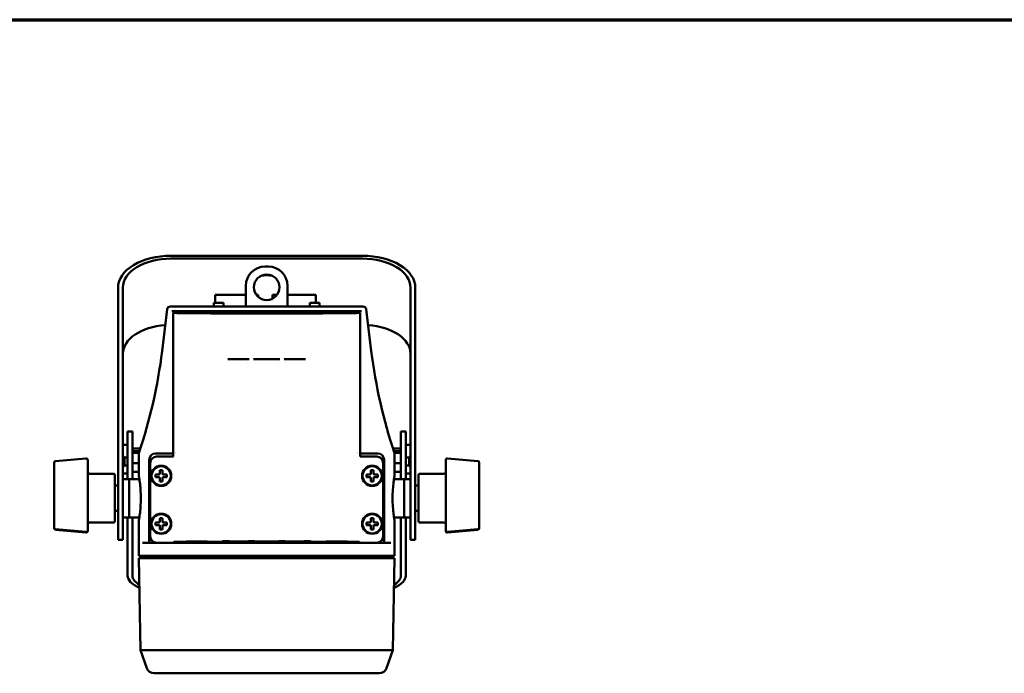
# Model space of a CAD drawing. Header units: millimetres. Extents: x 20 to 1098, y 20 to 844.
# Tile 14 of 20: x 482 to 790, y 639 to 844. Entities that reach past the tile are written whole.
import ezdxf

# ---------------------------------------------------------------- set-up
doc = ezdxf.new("R2010")
doc.units = ezdxf.units.MM
doc.header["$LTSCALE"] = 4
doc.layers.add('Border (ISO)', color=7, linetype='Continuous', lineweight=70)
doc.layers.add('Visible (ISO)', color=7, linetype='Continuous', lineweight=50)

# ---------------------------------------------------------------- blocks, each defined once
blk = doc.blocks.new('Borders Chauvet_A')
at = {"layer": 'Border (ISO)'}
blk.add_line((5, 210.9), (274.4, 210.9), dxfattribs=at)

msp = doc.modelspace()

# ---------------------------------------------------------------- linework, layer by layer
at = {"layer": 'Visible (ISO)'}
for p, q in [((588.8, 769.7354), (528.8, 769.7354)), ((588.8, 768.8298), (528.8, 768.8298)), ((558.3, 766.3632), (559.3, 766.3632)), ((512.3, 758.0905), (512.3, 759.7732)), ((512.3, 758.0905), (512.3, 753.3563)), ((513.8, 758.0905), (513.8, 759.7732)), ((513.8, 753.3563), (513.8, 758.0905)), ((552.3, 754.1632), (552.3, 760.3632)), ((565.3, 760.3632), (565.3, 754.1632)), ((603.8, 759.7732), (603.8, 758.0905)), ((603.8, 758.0905), (603.8, 753.3563)), ((605.3, 759.7732), (605.3, 758.0905)), ((605.3, 753.3563), (605.3, 758.0905)), ((545.3, 754.9832), (542.3, 754.9832)), ((542.3, 754.9832), (542.3, 753.8632)), ((552.3, 757.501), (542.639, 757.501)), ((542.639, 757.501), (542.639, 754.9832)), ((545.3, 754.9832), (545.3, 753.8632)), ((556.139, 757.501), (555.572, 757.501)), ((556.139, 757.501), (556.139, 756.8767)), ((562.028, 757.501), (560.639, 757.501)), ((560.639, 757.501), (560.639, 756.3109)), ((574.139, 757.501), (565.3, 757.501)), ((575.3, 754.9832), (572.3, 754.9832)), ((572.3, 754.9832), (572.3, 753.8632)), ((574.139, 757.501), (574.139, 754.9832)), ((575.3, 754.9832), (575.3, 753.8632)), ((512.3, 730.0648), (512.3, 753.3563)), ((513.8, 730.0648), (513.8, 753.3563)), ((527.6931, 752.9839), (526.0975, 739.8645)), ((588.9143, 753.8632), (528.6857, 753.8632)), ((588.4505, 752.3632), (529.1495, 752.3632)), ((529.5849, 751.8457), (529.5849, 706.8632)), ((529.5849, 751.8457), (530.3249, 751.8457)), ((529.5977, 751.8393), (529.5849, 751.8457)), ((530.7236, 752.3632), (530.7236, 751.8364)), ((586.8764, 752.3632), (586.8764, 751.8364)), ((587.2751, 751.8457), (588.0151, 751.8457)), ((588.0023, 751.8393), (588.0151, 751.8457)), ((588.0151, 751.8457), (588.0151, 706.8632)), ((589.9069, 752.9839), (591.5025, 739.8645)), ((603.8, 753.3563), (603.8, 730.0648)), ((605.3, 753.3563), (605.3, 730.0648)), ((546.7273, 737.4187), (553.202, 737.4187)), ((552.831, 736.3832), (552.831, 736.3832)), ((554.745, 737.4187), (562.855, 737.4187)), ((555.1569, 736.3832), (555.1555, 736.3832)), ((562.4445, 736.3832), (562.4439, 736.3832)), ((564.398, 737.4187), (570.8727, 737.4187)), ((564.7692, 736.3832), (564.769, 736.3832)), ((512.3, 730.0648), (512.3, 726.5784)), ((513.8, 726.5784), (513.8, 730.0648)), ((603.8, 730.0648), (603.8, 726.5784)), ((605.3, 726.5784), (605.3, 730.0648)), ((512.3, 704.2262), (512.3, 726.5784)), ((513.8, 704.2262), (513.8, 726.5784)), ((603.8, 726.5784), (603.8, 704.2262)), ((605.3, 726.5784), (605.3, 704.2262)), ((515.3, 714.7422), (515.3, 714.3248)), ((515.3, 714.7422), (516.8, 714.7422)), ((516.8, 714.3248), (516.8, 714.7422)), ((600.8, 714.7422), (600.8, 714.3248)), ((602.3, 714.7422), (600.8, 714.7422)), ((602.3, 714.3248), (602.3, 714.7422)), ((515.3, 714.3248), (515.3, 710.6479)), ((516.8, 714.3248), (516.8, 710.6479)), ((600.8, 710.6479), (600.8, 714.3248)), ((602.3, 710.6479), (602.3, 714.3248)), ((513.8, 710.6015), (515.3, 710.6015)), ((515.3, 710.6479), (515.3, 704.0654)), ((516.8, 704.0654), (516.8, 710.6479)), ((519.3083, 709.4114), (516.8, 709.4114)), ((518.8, 708.5596), (516.8, 708.5596)), ((520.4208, 709.1838), (520.4208, 709.1838)), ((597.1792, 709.1838), (597.1792, 709.1838)), ((600.8, 709.4114), (598.2917, 709.4114)), ((598.8, 708.5596), (600.8, 708.5596)), ((600.8, 710.6479), (600.8, 704.0654)), ((602.3, 704.0654), (602.3, 710.6479)), ((602.3, 710.6015), (603.8, 710.6015)), ((492.7564, 705.4657), (502.2564, 706.2968)), ((502.8, 705.7987), (502.8, 704.3209)), ((514.2737, 706.5848), (513.8, 707.1473)), ((514.2737, 704.0848), (514.2737, 706.5848)), ((514.2737, 706.5848), (515.3, 706.5848)), ((518.8, 708.0429), (516.8, 708.0429)), ((518.8, 707.782), (518.8, 700.8632)), ((522.05, 705.8632), (522.05, 680.3632)), ((529.2737, 707.8632), (524.05, 707.8632)), ((524.3503, 706.8632), (524.3852, 706.8632)), ((524.3852, 706.8632), (529.0936, 706.8632)), ((529.0936, 706.8632), (529.5935, 706.8632)), ((588.0065, 706.8632), (588.5064, 706.8632)), ((593.55, 707.8632), (588.3263, 707.8632)), ((588.5064, 706.8632), (593.2148, 706.8632)), ((593.2148, 706.8632), (593.2497, 706.8632)), ((595.55, 680.3632), (595.55, 705.8632)), ((598.8, 708.0429), (600.8, 708.0429)), ((598.8, 707.782), (598.8, 700.8632)), ((603.3263, 706.5848), (602.3, 706.5848)), ((603.3263, 706.5848), (603.8, 707.1473)), ((603.3263, 706.5848), (603.3263, 704.0848)), ((614.8, 704.3209), (614.8, 705.7987)), ((624.8436, 705.4657), (615.3436, 706.2968)), ((492.3, 701.9326), (492.3, 703.9614)), ((502.8, 699.4623), (502.8, 704.3209)), ((512.3, 704.2262), (512.3, 680.8632)), ((513.8, 680.8632), (513.8, 704.2262)), ((514.2737, 704.0848), (513.8, 703.5223)), ((514.2737, 704.0848), (515.3, 704.0848)), ((515.3, 699.8632), (515.3, 704.0654)), ((518.8, 704.8182), (516.8, 704.8182)), ((516.8, 699.8632), (516.8, 704.0654)), ((522.35, 681.8629), (522.35, 704.8632)), ((522.3849, 704.8632), (522.3849, 681.8978)), ((526.2, 702.6132), (525.4, 702.6132)), ((525.4, 702.6132), (525.4, 701.5632)), ((526.2, 701.5632), (526.2, 702.6132)), ((592.2, 702.6132), (591.4, 702.6132)), ((591.4, 702.6132), (591.4, 701.5632)), ((592.2, 701.5632), (592.2, 702.6132)), ((595.2151, 704.8632), (595.2151, 681.8978)), ((595.25, 681.8629), (595.25, 704.8632)), ((598.8, 704.8182), (600.8, 704.8182)), ((600.8, 704.0654), (600.8, 699.8632)), ((603.3263, 704.0848), (602.3, 704.0848)), ((602.3, 704.0654), (602.3, 699.8632)), ((603.3263, 704.0848), (603.8, 703.5223)), ((603.8, 704.2262), (603.8, 680.8632)), ((605.3, 680.8632), (605.3, 704.2262)), ((614.8, 704.3209), (614.8, 699.4623)), ((625.3, 701.081), (625.3, 703.9614)), ((492.3, 701.9326), (492.3, 700.3115)), ((492.3, 699.6781), (492.3, 700.3115)), ((492.3, 699.6783), (492.3, 698.6357)), ((502.8, 699.4623), (502.8, 694.9871)), ((510.8, 701.5132), (503.3, 701.5132)), ((511.3, 701.0132), (511.3, 686.7132)), ((513.8, 701.6015), (515.3, 701.6015)), ((513.8, 699.8632), (515.8, 699.8632)), ((515.8, 687.8632), (515.8, 699.8632)), ((518.9628, 699.8632), (515.8, 699.8632)), ((515.8, 699.8632), (515.8, 687.8632)), ((518.8, 702.11), (516.8, 702.11)), ((524.05, 701.2632), (524.05, 700.4632)), ((525.1, 701.2632), (524.05, 701.2632)), ((524.05, 700.4632), (525.1, 700.4632)), ((525.4, 700.1632), (525.4, 699.1132)), ((526.2, 699.1132), (526.2, 700.1632)), ((527.55, 701.2632), (526.5, 701.2632)), ((526.5, 700.4632), (527.55, 700.4632)), ((527.55, 700.4632), (527.55, 701.2632)), ((590.05, 701.2632), (590.05, 700.4632)), ((591.1, 701.2632), (590.05, 701.2632)), ((590.05, 700.4632), (591.1, 700.4632)), ((591.4, 700.1632), (591.4, 699.1132)), ((592.2, 699.1132), (592.2, 700.1632)), ((593.55, 701.2632), (592.5, 701.2632)), ((592.5, 700.4632), (593.55, 700.4632)), ((593.55, 700.4632), (593.55, 701.2632)), ((601.8, 699.8632), (598.6372, 699.8632)), ((598.8, 702.11), (600.8, 702.11)), ((601.8, 687.8632), (601.8, 699.8632)), ((601.8, 687.8632), (601.8, 699.8632)), ((601.8, 699.8632), (603.8, 699.8632)), ((602.3, 701.6015), (603.8, 701.6015)), ((606.3, 686.7132), (606.3, 701.0132)), ((606.8, 701.5132), (614.3, 701.5132)), ((614.8, 694.9872), (614.8, 699.4623)), ((625.3, 701.0807), (625.3, 700.3196)), ((625.3, 699.1934), (625.3, 700.3196)), ((511.3, 697.8632), (512.3, 697.8632)), ((525.4, 699.1132), (526.2, 699.1132)), ((591.4, 699.1132), (592.2, 699.1132)), ((606.3, 697.8632), (605.3, 697.8632)), ((625.3, 699.1934), (625.3, 698.6357)), ((492.3, 693.7108), (492.3, 695.5887)), ((492.3, 693.7108), (492.3, 691.5232)), ((502.8, 686.9328), (502.8, 694.9871)), ((614.8, 694.9872), (614.8, 686.9328)), ((625.3, 695.5888), (625.3, 686.7601)), ((492.3, 690.3441), (492.3, 691.5232)), ((492.3, 690.3441), (492.3, 686.7601)), ((502.8, 686.9328), (502.8, 683.7873)), ((511.3, 689.8632), (512.3, 689.8632)), ((513.8, 687.8632), (515.8, 687.8632)), ((515.3, 687.5234), (515.3, 687.8632)), ((515.3, 687.5234), (515.3, 687.211)), ((515.3, 671.9786), (515.3, 687.211)), ((518.9628, 687.8632), (515.8, 687.8632)), ((516.8, 687.5234), (516.8, 687.8632)), ((516.8, 687.211), (516.8, 687.5234)), ((516.8, 671.9786), (516.8, 687.211)), ((526.2, 687.6132), (525.4, 687.6132)), ((525.4, 687.6132), (525.4, 686.5632)), ((526.2, 686.5632), (526.2, 687.6132)), ((592.2, 687.6132), (591.4, 687.6132)), ((591.4, 687.6132), (591.4, 686.5632)), ((592.2, 686.5632), (592.2, 687.6132)), ((601.8, 687.8632), (598.6372, 687.8632)), ((600.8, 687.8632), (600.8, 687.5234)), ((600.8, 687.5234), (600.8, 687.211)), ((600.8, 687.211), (600.8, 671.9786)), ((601.8, 687.8632), (603.8, 687.8632)), ((602.3, 687.8632), (602.3, 687.5234)), ((602.3, 687.211), (602.3, 687.5234)), ((602.3, 687.211), (602.3, 671.9786)), ((606.3, 689.8632), (605.3, 689.8632)), ((614.8, 683.7873), (614.8, 686.9328)), ((492.7564, 684.1203), (502.2564, 683.2892)), ((492.7564, 683.9651), (502.2564, 683.134)), ((510.8, 686.2132), (503.3, 686.2132)), ((518.8, 686.8632), (518.8, 675.8632)), ((524.05, 686.2632), (524.05, 685.4632)), ((525.1, 686.2632), (524.05, 686.2632)), ((524.05, 685.4632), (525.1, 685.4632)), ((525.4, 685.1632), (525.4, 684.1132)), ((525.4, 684.1132), (526.2, 684.1132)), ((526.2, 684.1132), (526.2, 685.1632)), ((527.55, 686.2632), (526.5, 686.2632)), ((526.5, 685.4632), (527.55, 685.4632)), ((527.55, 685.4632), (527.55, 686.2632)), ((590.05, 686.2632), (590.05, 685.4632)), ((591.1, 686.2632), (590.05, 686.2632)), ((590.05, 685.4632), (591.1, 685.4632)), ((591.4, 685.1632), (591.4, 684.1132)), ((591.4, 684.1132), (592.2, 684.1132)), ((592.2, 684.1132), (592.2, 685.1632)), ((593.55, 686.2632), (592.5, 686.2632)), ((592.5, 685.4632), (593.55, 685.4632)), ((593.55, 685.4632), (593.55, 686.2632)), ((598.8, 686.8632), (598.8, 675.8632)), ((606.8, 686.2132), (614.3, 686.2132)), ((624.8436, 684.1204), (615.3436, 683.2892)), ((624.8436, 683.9651), (615.3436, 683.134)), ((625.3, 684.6184), (625.3, 684.4632)), ((502.8, 683.7873), (502.8, 683.6321)), ((512.3, 680.8632), (513.8, 680.8632)), ((605.3, 680.8632), (603.8, 680.8632)), ((614.8, 683.6321), (614.8, 683.7873)), ((597.6259, 679.8632), (519.9741, 679.8632)), ((529.0936, 679.8981), (524.3846, 679.8981)), ((529.8777, 680.1909), (529.5935, 679.9066)), ((531.8625, 680.1757), (531.5672, 679.8803)), ((542.575, 680.1861), (532.3665, 680.1861)), ((540.1055, 680.3254), (540.429, 680.2176)), ((544.7679, 680.2499), (545.1369, 680.3728)), ((546.9486, 680.3777), (547.2565, 680.2751)), ((552.9095, 680.2971), (553.2381, 680.4065)), ((554.8579, 680.4079), (555.166, 680.3052)), ((562.434, 680.3052), (562.7421, 680.4079)), ((564.3619, 680.4065), (564.6905, 680.2971)), ((570.3435, 680.2751), (570.6514, 680.3777)), ((572.4631, 680.3728), (572.8321, 680.2499)), ((585.2335, 680.1861), (575.025, 680.1861)), ((577.171, 680.2176), (577.4945, 680.3254)), ((585.7375, 680.1757), (586.0328, 679.8803)), ((587.7223, 680.1909), (588.0065, 679.9066)), ((593.2154, 679.8981), (588.5064, 679.8981)), ((518.8, 675.8632), (598.8, 675.8632)), ((598.8, 675.0632), (518.8, 675.0632)), ((519.3029, 646.2545), (518.8, 675.0632)), ((520.55, 675.8632), (520.55, 675.0632)), ((597.05, 675.8632), (597.05, 675.0632)), ((598.2971, 646.2545), (598.8, 675.0632)), ((515.3, 671.9786), (515.3, 670.2278)), ((516.8, 670.2278), (516.8, 671.9786)), ((600.8, 671.9786), (600.8, 670.2278)), ((602.3, 670.2278), (602.3, 671.9786)), ((515.3, 669.6107), (515.3, 670.2278)), ((516.8, 669.6107), (516.8, 670.2278)), ((600.8, 670.2278), (600.8, 669.6107)), ((602.3, 670.2278), (602.3, 669.6107)), ((598.2971, 646.2545), (519.3029, 646.2545)), ((521.2978, 640.6663), (519.3029, 646.2545)), ((596.3022, 640.6663), (598.2971, 646.2545)), ((523.5723, 639.0632), (594.0277, 639.0632))]:
    msp.add_line(p, q, dxfattribs=at)
for centre, radius in [((558.8, 759.8632), 4), ((525.8, 700.8632), 3.15), ((525.8, 700.8632), 3), ((591.8, 700.8632), 3.15), ((591.8, 700.8632), 3), ((525.8, 685.8632), 3.15), ((525.8, 685.8632), 3), ((591.8, 685.8632), 3.15), ((591.8, 685.8632), 3)]:
    msp.add_circle(centre, radius, dxfattribs=at)
for centre, radius, start, end in [((558.3, 760.3632), 6, 90, 180), ((559.3, 760.3632), 6, 0, 90), ((528.6857, 752.8632), 1, 90, 173.065651), ((552, 754.1632), 0.3, 270, 0), ((565.6, 754.1632), 0.3, 180, 270), ((588.9143, 752.8632), 1, 6.934349, 90), ((359.4369, 761.0364), 168, 341.575781, 352.759217), ((525.6011, 739.9249), 0.5, 352.759217, 353.065651), ((591.9989, 739.9249), 0.5, 186.934349, 187.240783), ((758.1631, 761.0364), 168, 187.240783, 198.424219), ((492.8, 704.9676), 0.5, 95.000003, 179.998039), ((502.3, 705.7987), 0.5, 90.000017, 95.000008), ((502.3, 705.7987), 0.5, 359.999978, 90), ((519.3, 707.782), 0.5, 161.575781, 180), ((524.05, 705.8632), 2, 90, 180), ((529.2737, 709.8632), 2, 270, 278.950766), ((529.2737, 709.8632), 2, 298.777325, 298.786292), ((588.3263, 709.8632), 2, 241.215853, 241.222674), ((588.3263, 709.8632), 2, 261.049234, 270), ((593.55, 705.8632), 2, 0, 90), ((598.3, 707.782), 0.5, 0, 18.424219), ((615.3, 705.7987), 0.5, 90, 180.000022), ((615.3, 705.7987), 0.5, 84.999991, 89.999983), ((624.8, 704.9676), 0.5, 0.002668, 84.999997), ((503.3, 702.0132), 0.5, 180.000276, 270), ((510.8, 701.0132), 0.5, 359.999992, 90), ((525.1, 701.5632), 0.3, 270, 0), ((525.1, 700.1632), 0.3, 0, 90), ((526.5, 701.5632), 0.3, 180, 270), ((526.5, 700.1632), 0.3, 90, 180), ((591.1, 701.5632), 0.3, 270, 0), ((591.1, 700.1632), 0.3, 0, 90), ((592.5, 701.5632), 0.3, 180, 270), ((592.5, 700.1632), 0.3, 90, 180), ((606.8, 701.0132), 0.5, 90, 180.000009), ((614.3, 702.0132), 0.5, 270, 359.999952), ((492.8, 684.6184), 0.5, 180.001828, 264.999997), ((492.8, 684.4632), 0.5, 180.004204, 264.999997), ((503.3, 685.7132), 0.5, 90, 179.999722), ((510.8, 686.7132), 0.5, 270, 0.00001), ((525.1, 686.5632), 0.3, 270, 0), ((525.1, 685.1632), 0.3, 0, 90), ((526.5, 686.5632), 0.3, 180, 270), ((526.5, 685.1632), 0.3, 90, 180), ((591.1, 686.5632), 0.3, 270, 0), ((591.1, 685.1632), 0.3, 0, 90), ((592.5, 686.5632), 0.3, 180, 270), ((592.5, 685.1632), 0.3, 90, 180), ((606.8, 686.7132), 0.5, 179.999991, 270), ((614.3, 685.7132), 0.5, 0.000049, 90), ((624.8, 684.6185), 0.5, 275.000003, 359.994227), ((624.8, 684.4632), 0.5, 275.000003, 359.998236), ((502.3, 683.7873), 0.5, 265.000003, 269.999995), ((502.3, 683.6321), 0.5, 264.999997, 269.999989), ((502.3, 683.7873), 0.5, 270, 0.000022), ((502.3, 683.6321), 0.5, 270, 0.000023), ((615.3, 683.7873), 0.5, 179.999978, 270), ((615.3, 683.6321), 0.5, 179.99998, 270), ((615.3, 683.7873), 0.5, 270.00001, 275.000002), ((615.3, 683.6321), 0.5, 270.000006, 274.999998), ((522.55, 680.3632), 0.5, 180, 270), ((531.7737, 680.3632), 0.5, 247.997589, 270), ((585.8263, 680.3632), 0.5, 270, 292.002411), ((595.05, 680.3632), 0.5, 270, 0), ((523.5723, 641.4783), 2.4152, 199.645836, 270), ((594.0277, 641.4783), 2.4152, 270, 340.354164)]:
    msp.add_arc(centre, radius, start, end, dxfattribs=at)
for centre, major_axis, ratio, start_param, end_param in [((528.8, 759.7732), (-16.5, 0), 0.60377184, 4.71238898, 6.28318531), ((528.8, 759.7732), (-15, 0), 0.60377184, 4.71238898, 6.28318531), ((588.8, 759.7732), (16.5, 0), 0.60377184, 0, 1.57079633), ((588.8, 759.7732), (15, 0), 0.60377184, 0, 1.57079633), ((558.8, 758.4667), (-6.5, 0), 0.79715718, 4.43793137, 4.98684659), ((558.8, 751.9327), (31.2348, 0), 0.00872687, 3.51812507, 5.90665273), ((558.8, 751.933), (30.18, 0), 0.00872687, 3.47932168, 5.94545628), ((528.8, 739.0471), (-15, 0), 0.60377184, 4.82647868, 6.28318531), ((588.8, 739.0471), (15, 0), 0.60377184, 0, 1.45670663), ((546.7599, 737.2917), (0.1293, -0.0787), 0.77128489, 2.23963468, 2.9408968), ((553.1276, 737.2571), (0.1646, 0.123), 0.63724964, 0.08653133, 0.70613834), ((554.7755, 737.2997), (0.1363, -0.0608), 0.75093803, 2.1076793, 2.83330188), ((562.7899, 737.2681), (0.1624, 0.1062), 0.6572724, 0.14473776, 0.78756863), ((570.8198, 737.2772), (0.1447, 0.0998), 0.69349598, 0.12399609, 0.7880948), ((524.3503, 704.8632), (2.0003, 0), 0.9998477, 1.57079633, 3.14159265), ((524.3852, 704.8632), (2.0003, 0), 0.9998477, 1.57079633, 3.14159265), ((593.2148, 704.8632), (2.0003, 0), 0.9998477, 0, 1.57079633), ((593.2497, 704.8632), (2.0003, 0), 0.9998477, 0, 1.57079633), ((524.3503, 681.8635), (1.4146, 1.4146), 0.99969546, 2.35634678, 3.60930248), ((524.3852, 681.8984), (-1.4146, -1.4146), 0.99969546, 5.49793944, 7.06843118), ((593.2148, 681.8984), (1.4146, -1.4146), 0.99969546, 5.49793944, 7.06843118), ((593.2497, 681.8635), (-1.4146, 1.4146), 0.99969546, 2.67388282, 3.92683852), ((529.0936, 679.9068), (-0.5, 0), 0.01745506, 1.57079633, 3.12413936), ((531.8775, 680.1903), (2.0001, 0), 0.01766698, 2.35109227, 3.12392641), ((558.8, 679.722), (-40.0171, 0), 0.0174551, 5.21953479, 5.49896118), ((530.5673, 679.8806), (1, 0), 0.01745506, 5.31206078, 6.26573201), ((533.4552, 680.1769), (1.593, 0.0018), 0.01958577, 3.06881829, 3.12196285), ((540.9283, 680.2181), (0.5, 0), 0.01745506, 3.19395253, 5.27510175), ((558.8011, 679.7236), (-32.9985, 0), 0.01745241, 5.1611251, 5.27517091), ((542.575, 680.1948), (0.4999, 0), 0.01745241, 4.71239332, 5.25356263), ((558.8, 679.7235), (31, 0), 0.01745506, 1.02969681, 2.11189586), ((544.2685, 680.2504), (0.5001, 0), 0.01745241, 5.16116538, 6.23086571), ((558.8004, 679.7222), (40.0128, 0), 0.01745241, 1.88869709, 1.91041853), ((547.7558, 680.2756), (0.5, 0), 0.01745506, 3.19395253, 5.04835166), ((558.8002, 679.7237), (-32.996, 0), 0.01745241, 4.90433598, 5.04839949), ((552.4101, 680.2975), (-0.5, 0), 0.01745506, 1.76271443, 3.08923278), ((558.8, 679.7222), (40.0112, 0), 0.01745241, 1.68344386, 1.69926279), ((555.6653, 680.3057), (-0.5, 0), 0.01745506, 0.05235988, 1.66450563), ((558.8, 679.7237), (-32.995, 0), 0.01745241, 4.61866542, 4.80611254), ((561.9347, 680.3057), (0.5, 0), 0.01745506, 4.61867968, 6.23082543), ((558.8, 679.7222), (40.0112, 0), 0.01745241, 1.44232986, 1.45814879), ((565.1899, 680.2975), (-0.5, 0), 0.01745506, 0.05235988, 1.37887822), ((558.7998, 679.7237), (-32.996, 0), 0.01745241, 4.37637847, 4.52044198), ((569.8442, 680.2756), (0.5, 0), 0.01745506, 4.3764263, 6.23082543), ((558.7996, 679.7222), (40.0128, 0), 0.01745241, 1.23117413, 1.25289556), ((573.3315, 680.2504), (-0.5001, 0), 0.01745241, 0.0523196, 1.12201993), ((558.7989, 679.7236), (-32.9985, 0), 0.01745241, 4.14960706, 4.26365286), ((575.025, 680.1948), (0.4999, 0), 0.01745241, 4.17121533, 4.71238464), ((576.6717, 680.2181), (0.5, 0), 0.01745506, 4.14967621, 6.23082543), ((558.8, 679.722), (-40.0171, 0), 0.0174551, 3.92581677, 4.20524317), ((584.1449, 680.1769), (1.5928, -0.0018), 0.01958755, 0.01963087, 0.07277787), ((587.0327, 679.8806), (1, 0), 0.01745506, 3.15904595, 4.11271718), ((585.7225, 680.1903), (2.0001, 0), 0.01766698, 0.01766624, 0.79050039), ((588.5064, 679.9068), (-0.5, 0), 0.01745506, 0.01745329, 1.57079633), ((531.8, 669.6107), (-16.5, 0), 0.36524049, 0, 0.67915108), ((531.8, 669.6107), (-15, 0), 0.36524049, 0, 0.54130512), ((585.8, 669.6107), (16.5, 0), 0.36524049, 5.60403423, 6.28318531), ((585.8, 669.6107), (15, 0), 0.36524049, 5.74188018, 6.28318531)]:
    msp.add_ellipse(centre, major_axis=major_axis, ratio=ratio, start_param=start_param, end_param=end_param, dxfattribs=at)
for points, knots in [([(529.5977, 751.8393), (529.6001, 751.8381), (529.6143, 751.837), (529.6664, 751.8347), (529.7042, 751.8335), (529.7534, 751.8325)], [-0.0802910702, -0.0802910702, -0.0802910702, -0.0802910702, -0.0401503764, -0.0401503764, -0.0000015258, -0.0000015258, -0.0000015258, -0.0000015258]), ([(587.8466, 751.8325), (587.8958, 751.8335), (587.9336, 751.8347), (587.9857, 751.837), (587.9999, 751.8381), (588.0023, 751.8393)], [-0.0802959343, -0.0802959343, -0.0802959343, -0.0802959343, -0.0401438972, -0.0401438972, -0.0000000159, -0.0000000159, -0.0000000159, -0.0000000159]), ([(564.3152, 737.3886), (564.3162, 737.3897), (564.3173, 737.3907), (564.3272, 737.3998), (564.3378, 737.4061), (564.349, 737.4104), (564.3645, 737.4162), (564.3814, 737.4187), (564.398, 737.4187)], [-0.000004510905, -0.000004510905, -0.000004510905, -0.000004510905, 0, 0, 0.0000366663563, 0.0000366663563, 0.0000366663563, 0.0000873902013, 0.0000873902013, 0.0000873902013, 0.0000873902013]), ([(492.3, 703.9614), (492.3, 704.0361), (492.3, 704.1076), (492.3, 704.176), (492.3, 704.2101), (492.3, 704.2435), (492.3, 704.2761), (492.3, 704.3086), (492.3, 704.3391), (492.3, 704.3714), (492.3, 704.5004), (492.3, 704.6109), (492.3, 704.7017), (492.3, 704.7699), (492.3, 704.8252), (492.3, 704.8677), (492.3, 704.8819), (492.3, 704.8952), (492.3, 704.906), (492.3, 704.947), (492.3, 704.9676), (492.3, 704.9676)], [0, 0, 0, 0, 0.0625, 0.0625, 0.0625, 0.09375, 0.09375, 0.09375, 0.125, 0.125, 0.125, 0.25, 0.25, 0.25, 0.34375, 0.34375, 0.34375, 0.375, 0.375, 0.375, 0.493673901, 0.493673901, 0.493673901, 0.493673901]), ([(625.3, 704.9676), (625.3, 704.9676), (625.3, 704.9565), (625.3, 704.9342), (625.3, 704.9262), (625.3, 704.9172), (625.3, 704.906), (625.3, 704.861), (625.3, 704.7926), (625.3, 704.7018), (625.3, 704.6336), (625.3, 704.5547), (625.3, 704.4648), (625.3, 704.4349), (625.3, 704.4023), (625.3, 704.3714), (625.3, 704.2479), (625.3, 704.1112), (625.3, 703.9614)], [0.506327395, 0.506327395, 0.506327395, 0.506327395, 0.59375, 0.59375, 0.59375, 0.625, 0.625, 0.625, 0.75, 0.75, 0.75, 0.84375, 0.84375, 0.84375, 0.875, 0.875, 0.875, 1, 1, 1, 1]), ([(518.8, 700.8632), (518.8, 700.8632), (518.8321, 700.6867), (518.9479, 699.9718), (519.0301, 699.4334), (519.1848, 698.1924), (519.2675, 697.4065), (519.3846, 695.6824), (519.4173, 694.7441), (519.4173, 692.9823), (519.3846, 692.0439), (519.2675, 690.3198), (519.1848, 689.5339), (519.0301, 688.2929), (518.9479, 687.7545), (518.8321, 687.0396), (518.8, 686.8632), (518.8, 686.8632)], [-3.1711969, -3.1711969, -3.1711969, -3.1711969, -2.9069348, -2.9069348, -2.64267269, -2.64267269, -2.37840198, -2.37840198, -2.11413127, -2.11413127, -1.84986056, -1.84986056, -1.58558985, -1.58558985, -1.32132774, -1.32132774, -1.05706563, -1.05706563, -1.05706563, -1.05706563]), ([(598.8, 700.8632), (598.8, 700.8632), (598.7679, 700.6867), (598.6521, 699.9718), (598.5699, 699.4334), (598.4152, 698.1924), (598.3325, 697.4065), (598.2154, 695.6824), (598.1827, 694.7441), (598.1827, 693.8632), (598.1827, 692.9823), (598.2154, 692.0439), (598.3325, 690.3198), (598.4152, 689.5339), (598.5699, 688.2929), (598.6521, 687.7545), (598.7679, 687.0396), (598.8, 686.8632), (598.8, 686.8632)], [3.1711969, 3.1711969, 3.1711969, 3.1711969, 3.43545901, 3.43545901, 3.69972112, 3.69972112, 3.96399183, 3.96399183, 4.22826254, 4.22826254, 4.22826254, 4.49253325, 4.49253325, 4.75680396, 4.75680396, 5.02106607, 5.02106607, 5.28532817, 5.28532817, 5.28532817, 5.28532817]), ([(492.3, 695.5887), (492.3, 695.646), (492.3, 695.7068), (492.3, 695.7711), (492.3, 695.8033), (492.3, 695.8363), (492.3, 695.8702), (492.3, 695.9041), (492.3, 695.9374), (492.3, 695.9746), (492.3, 696.1233), (492.3, 696.2824), (492.3, 696.4499), (492.3, 696.5755), (492.3, 696.7026), (492.3, 696.8313), (492.3, 696.8742), (492.3, 696.9192), (492.3, 696.9604), (492.3, 697.1256), (492.3, 697.2875), (492.3, 697.444), (492.3, 697.5614), (492.3, 697.6732), (492.3, 697.7792), (492.3, 697.8146), (492.3, 697.848), (492.3, 697.8835), (492.3, 698.0251), (492.3, 698.1505), (492.3, 698.2581), (492.3, 698.3388), (492.3, 698.4074), (492.3, 698.4641), (492.3, 698.483), (492.3, 698.5013), (492.3, 698.5167), (492.3, 698.5785), (492.3, 698.6183), (492.3, 698.6357)], [0, 0, 0, 0, 0.0625, 0.0625, 0.0625, 0.09375, 0.09375, 0.09375, 0.125, 0.125, 0.125, 0.25, 0.25, 0.25, 0.34375, 0.34375, 0.34375, 0.375, 0.375, 0.375, 0.5, 0.5, 0.5, 0.59375, 0.59375, 0.59375, 0.625, 0.625, 0.625, 0.75, 0.75, 0.75, 0.84375, 0.84375, 0.84375, 0.875, 0.875, 0.875, 1, 1, 1, 1]), ([(625.3, 698.6357), (625.3, 698.627), (625.3, 698.6127), (625.3, 698.5929), (625.3, 698.583), (625.3, 698.5717), (625.3, 698.559), (625.3, 698.5463), (625.3, 698.5328), (625.3, 698.5167), (625.3, 698.4523), (625.3, 698.3656), (625.3, 698.2581), (625.3, 698.1774), (625.3, 698.087), (625.3, 697.9869), (625.3, 697.9535), (625.3, 697.9174), (625.3, 697.8835), (625.3, 697.7477), (625.3, 697.6005), (625.3, 697.444), (625.3, 697.3266), (625.3, 697.2066), (625.3, 697.084), (625.3, 697.0431), (625.3, 697.0035), (625.3, 696.9605), (625.3, 696.7882), (625.3, 696.6174), (625.3, 696.4499), (625.3, 696.3243), (625.3, 696.2037), (625.3, 696.0883), (625.3, 696.0499), (625.3, 696.0102), (625.3, 695.9746), (625.3, 695.8321), (625.3, 695.7034), (625.3, 695.5888)], [0, 0, 0, 0, 0.0625, 0.0625, 0.0625, 0.09375, 0.09375, 0.09375, 0.125, 0.125, 0.125, 0.25, 0.25, 0.25, 0.34375, 0.34375, 0.34375, 0.375, 0.375, 0.375, 0.5, 0.5, 0.5, 0.59375, 0.59375, 0.59375, 0.625, 0.625, 0.625, 0.75, 0.75, 0.75, 0.84375, 0.84375, 0.84375, 0.875, 0.875, 0.875, 1, 1, 1, 1]), ([(492.3, 684.6184), (492.3, 684.6184), (492.3, 684.62), (492.3, 684.6232), (492.3, 684.6327), (492.3, 684.656), (492.3, 684.693), (492.3, 684.7053), (492.3, 684.7199), (492.3, 684.7346), (492.3, 684.7934), (492.3, 684.8729), (492.3, 684.972), (492.3, 685.0463), (492.3, 685.1299), (492.3, 685.2228), (492.3, 685.2538), (492.3, 685.2845), (492.3, 685.3188), (492.3, 685.4561), (492.3, 685.6064), (492.3, 685.7678), (492.3, 685.8889), (492.3, 686.0131), (492.3, 686.1405), (492.3, 686.183), (492.3, 686.2278), (492.3, 686.269), (492.3, 686.4338), (492.3, 686.5975), (492.3, 686.7601)], [0.218344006, 0.218344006, 0.218344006, 0.218344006, 0.25, 0.25, 0.25, 0.34375, 0.34375, 0.34375, 0.375, 0.375, 0.375, 0.5, 0.5, 0.5, 0.59375, 0.59375, 0.59375, 0.625, 0.625, 0.625, 0.75, 0.75, 0.75, 0.84375, 0.84375, 0.84375, 0.875, 0.875, 0.875, 1, 1, 1, 1]), ([(492.3, 684.4632), (492.3, 684.4631), (492.3, 684.4718), (492.3, 684.4894), (492.3, 684.4967), (492.3, 684.5061), (492.3, 684.5161), (492.3, 684.5416), (492.3, 684.5756), (492.3, 684.6184)], [0.769482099, 0.769482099, 0.769482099, 0.769482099, 0.84375, 0.84375, 0.84375, 0.875, 0.875, 0.875, 0.954395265, 0.954395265, 0.954395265, 0.954395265]), ([(625.3, 686.7601), (625.3, 686.679), (625.3, 686.5975), (625.3, 686.5156), (625.3, 686.4747), (625.3, 686.4337), (625.3, 686.3926), (625.3, 686.3515), (625.3, 686.312), (625.3, 686.269), (625.3, 686.097), (625.3, 685.9292), (625.3, 685.7678), (625.3, 685.6467), (625.3, 685.5323), (625.3, 685.4245), (625.3, 685.3885), (625.3, 685.3518), (625.3, 685.3188), (625.3, 685.1871), (625.3, 685.0711), (625.3, 684.972), (625.3, 684.8977), (625.3, 684.8346), (625.3, 684.7827), (625.3, 684.7654), (625.3, 684.7499), (625.3, 684.7346), (625.3, 684.6732), (625.3, 684.6359), (625.3, 684.6232), (625.3, 684.62), (625.3, 684.6184), (625.3, 684.6184)], [0, 0, 0, 0, 0.0625, 0.0625, 0.0625, 0.09375, 0.09375, 0.09375, 0.125, 0.125, 0.125, 0.25, 0.25, 0.25, 0.34375, 0.34375, 0.34375, 0.375, 0.375, 0.375, 0.5, 0.5, 0.5, 0.59375, 0.59375, 0.59375, 0.625, 0.625, 0.625, 0.75, 0.75, 0.75, 0.781680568, 0.781680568, 0.781680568, 0.781680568]), ([(531.8664, 680.1774), (531.8664, 680.1779), (531.8695, 680.1785), (531.8825, 680.1796), (531.8926, 680.1802), (531.9311, 680.1818), (531.9674, 680.1827), (532.0584, 680.1843), (532.1122, 680.1849), (532.2031, 680.1856), (532.2361, 680.1858), (532.3017, 680.186), (532.3341, 680.1861), (532.3665, 680.1861)], [0, 0, 0, 0, 0.0097226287, 0.0097226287, 0.0200555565, 0.0200555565, 0.0393507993, 0.0393507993, 0.0586454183, 0.0586454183, 0.0689791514, 0.0689791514, 0.0787022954, 0.0787022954, 0.0787022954, 0.0787022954]), ([(540.1055, 680.3254), (540.1029, 680.3262), (540.0931, 680.3271), (540.0576, 680.3288), (540.0303, 680.3297), (539.9554, 680.3313), (539.9059, 680.332), (539.7939, 680.3331), (539.7324, 680.3335), (539.6135, 680.3338), (539.5574, 680.3337), (539.4544, 680.3333), (539.4077, 680.333), (539.3643, 680.3326)], [-0.101679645, -0.101679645, -0.101679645, -0.101679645, -0.086823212, -0.086823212, -0.070150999, -0.070150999, -0.050858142, -0.050858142, -0.031596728, -0.031596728, -0.014880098, -0.014880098, 0, 0, 0, 0]), ([(539.926, 679.8632), (539.9669, 679.8632), (540.0181, 679.8801), (540.1293, 679.9401), (540.1893, 679.9829), (540.2878, 680.0708), (540.3352, 680.1198), (540.3749, 680.1791), (540.3772, 680.1826), (540.3794, 680.1861)], [0.2476427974, 0.2476427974, 0.2476427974, 0.2476427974, 0.2729594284, 0.2729594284, 0.2982760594, 0.2982760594, 0.3189614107, 0.3189614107, 0.3202324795, 0.3202324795, 0.3202324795, 0.3202324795]), ([(541.6589, 680.1861), (541.6611, 680.1826), (541.6634, 680.1791), (541.7031, 680.1198), (541.7504, 680.0708), (541.849, 679.9829), (541.9089, 679.9401), (542.0201, 679.8801), (542.0713, 679.8632), (542.1123, 679.8632)], [-0.3202324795, -0.3202324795, -0.3202324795, -0.3202324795, -0.3189614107, -0.3189614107, -0.2982760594, -0.2982760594, -0.2729594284, -0.2729594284, -0.2476427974, -0.2476427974, -0.2476427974, -0.2476427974]), ([(545.4709, 680.3807), (545.4254, 680.3804), (545.3824, 680.38), (545.3025, 680.379), (545.2663, 680.3783), (545.2059, 680.3769), (545.1819, 680.3761), (545.1489, 680.3745), (545.1394, 680.3737), (545.1369, 680.3728)], [-0.0594190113, -0.0594190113, -0.0594190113, -0.0594190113, -0.0449300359, -0.0449300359, -0.0297521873, -0.0297521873, -0.0145502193, -0.0145502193, 0, 0, 0, 0]), ([(546.9486, 680.3777), (546.9464, 680.3784), (546.9388, 680.3791), (546.9121, 680.3806), (546.8921, 680.3814), (546.8312, 680.383), (546.7859, 680.3838), (546.6801, 680.3851), (546.6207, 680.3855), (546.5123, 680.386), (546.4654, 680.386), (546.3761, 680.3859), (546.334, 680.3858), (546.2935, 680.3855)], [-0.0921741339, -0.0921741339, -0.0921741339, -0.0921741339, -0.0794191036, -0.0794191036, -0.0654571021, -0.0654571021, -0.0461368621, -0.0461368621, -0.0268434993, -0.0268434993, -0.0128069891, -0.0128069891, 0, 0, 0, 0]), ([(553.6741, 680.4148), (553.6181, 680.4147), (553.5638, 680.4144), (553.4597, 680.4135), (553.4113, 680.4128), (553.3299, 680.4113), (553.2975, 680.4104), (553.2535, 680.4085), (553.2411, 680.4075), (553.2381, 680.4065)], [-0.0699557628, -0.0699557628, -0.0699557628, -0.0699557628, -0.0530262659, -0.0530262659, -0.0349742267, -0.0349742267, -0.0169486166, -0.0169486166, 0, 0, 0, 0]), ([(554.8579, 680.4079), (554.8561, 680.4085), (554.8507, 680.4091), (554.8323, 680.4103), (554.8189, 680.4109), (554.7719, 680.4125), (554.7315, 680.4133), (554.6335, 680.4148), (554.5769, 680.4154), (554.4804, 680.4159), (554.4438, 680.4161), (554.372, 680.4162), (554.337, 680.4162), (554.3024, 680.4161)], [-0.0819121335, -0.0819121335, -0.0819121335, -0.0819121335, -0.0714781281, -0.0714781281, -0.0603243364, -0.0603243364, -0.0409753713, -0.0409753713, -0.0216548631, -0.0216548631, -0.0104602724, -0.0104602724, 0, 0, 0, 0]), ([(563.2976, 680.4161), (563.263, 680.4162), (563.2281, 680.4162), (563.1563, 680.4161), (563.1198, 680.4159), (563.0233, 680.4154), (562.9667, 680.4148), (562.8687, 680.4133), (562.8282, 680.4125), (562.7812, 680.4109), (562.7677, 680.4103), (562.7493, 680.4091), (562.7439, 680.4085), (562.7421, 680.4079)], [-0.0819264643, -0.0819264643, -0.0819264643, -0.0819264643, -0.0714770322, -0.0714770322, -0.0602946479, -0.0602946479, -0.0409719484, -0.0409719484, -0.0216187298, -0.0216187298, -0.0104486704, -0.0104486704, 0, 0, 0, 0]), ([(564.3619, 680.4065), (564.3589, 680.4075), (564.3465, 680.4085), (564.3025, 680.4104), (564.27, 680.4113), (564.1885, 680.4128), (564.1401, 680.4135), (564.0361, 680.4144), (563.9819, 680.4147), (563.9259, 680.4148)], [-0.0699428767, -0.0699428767, -0.0699428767, -0.0699428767, -0.0529844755, -0.0529844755, -0.0349484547, -0.0349484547, -0.0169135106, -0.0169135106, -0.0000000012, -0.0000000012, -0.0000000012, -0.0000000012]), ([(571.3065, 680.3855), (571.2661, 680.3858), (571.2241, 680.3859), (571.1351, 680.386), (571.0884, 680.386), (570.9801, 680.3855), (570.9207, 680.3851), (570.8148, 680.3838), (570.7693, 680.383), (570.7082, 680.3814), (570.6881, 680.3806), (570.6613, 680.3791), (570.6537, 680.3784), (570.6514, 680.3777)], [-0.0921919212, -0.0921919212, -0.0921919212, -0.0921919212, -0.0794209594, -0.0794209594, -0.0654262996, -0.0654262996, -0.0461328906, -0.0461328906, -0.0268062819, -0.0268062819, -0.0127965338, -0.0127965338, 0, 0, 0, 0]), ([(572.4631, 680.3728), (572.4606, 680.3737), (572.4511, 680.3745), (572.4183, 680.3761), (572.3945, 680.3769), (572.3342, 680.3783), (572.298, 680.379), (572.2178, 680.38), (572.1748, 680.3804), (572.1291, 680.3807)], [-0.0594110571, -0.0594110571, -0.0594110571, -0.0594110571, -0.044907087, -0.044907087, -0.029753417, -0.029753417, -0.0145312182, -0.0145312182, -0.0000000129, -0.0000000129, -0.0000000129, -0.0000000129]), ([(578.2357, 680.3326), (578.1923, 680.333), (578.1456, 680.3333), (578.0426, 680.3337), (577.9865, 680.3338), (577.8676, 680.3335), (577.8061, 680.3331), (577.6941, 680.332), (577.6446, 680.3313), (577.5697, 680.3297), (577.5424, 680.3288), (577.5069, 680.3271), (577.4971, 680.3262), (577.4945, 680.3254)], [-0.101701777, -0.101701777, -0.101701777, -0.101701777, -0.08681885, -0.08681885, -0.070099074, -0.070099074, -0.050833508, -0.050833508, -0.031536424, -0.031536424, -0.014860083, -0.014860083, 0, 0, 0, 0]), ([(585.2335, 680.1861), (585.2659, 680.1861), (585.2983, 680.186), (585.3639, 680.1858), (585.3969, 680.1856), (585.4878, 680.1849), (585.5417, 680.1843), (585.6326, 680.1827), (585.6689, 680.1818), (585.7074, 680.1802), (585.7175, 680.1796), (585.7305, 680.1785), (585.7336, 680.1779), (585.7336, 680.1774)], [0, 0, 0, 0, 0.0097231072, 0.0097231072, 0.0200568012, 0.0200568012, 0.0393513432, 0.0393513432, 0.0586465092, 0.0586465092, 0.0689793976, 0.0689793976, 0.0787019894, 0.0787019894, 0.0787019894, 0.0787019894])]:
    msp.add_open_spline(points, degree=3, knots=knots, dxfattribs=at)
for points, weights in [([(519.0193, 708.5251), (518.9175, 708.5421), (518.8, 708.5596)], [1.25331444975, 1.24335280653, 1.23205080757]), ([(598.5807, 708.5251), (598.6825, 708.5421), (598.8, 708.5596)], [1.25331444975, 1.24335280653, 1.23205080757]), ([(518.8, 708.0429), (518.8321, 708.0477), (518.863, 708.0525)], [1.23205080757, 1.23511879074, 1.23808800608]), ([(518.8456, 708), (518.8231, 708.0214), (518.8, 708.0429)], [1.23641267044, 1.23425728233, 1.23205080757]), ([(598.8, 708.0429), (598.7679, 708.0477), (598.737, 708.0525)], [1.23205080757, 1.23511879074, 1.23808800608]), ([(598.7544, 708), (598.7769, 708.0214), (598.8, 708.0429)], [1.23641267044, 1.23425728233, 1.23205080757])]:
    msp.add_rational_spline(points, weights, degree=2, dxfattribs=at)

# ---------------------------------------------------------------- block references
at = {"xscale": 4, "yscale": 4, "zscale": 4}
msp.add_blockref('Borders Chauvet_A', (0, 0), dxfattribs=at)

doc.saveas('drawing.dxf')
